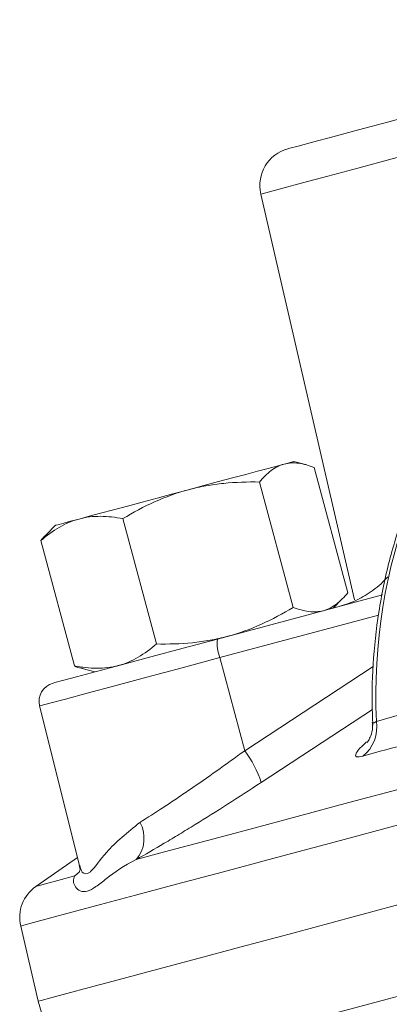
# Model space of a CAD drawing. Header units: millimetres. Extents: x -27 to 453, y -273 to 657.
# Tile 3 of 18: x 119 to 139, y 13 to 65. Entities that reach past the tile are written whole.
import ezdxf

# ---------------------------------------------------------------- set-up
doc = ezdxf.new("R2010")
doc.units = ezdxf.units.MM

msp = doc.modelspace()

# ---------------------------------------------------------------- linework, layer by layer
at = {"color": 7, "linetype": 'Continuous', "lineweight": 15}
for p, q in [((131.889, 55.63), (136.828, 34.235)), ((134.31, 41.347), (133.628, 41.53)), ((136.472, 34.611), (134.702, 41.217)), ((133.593, 33.84), (131.823, 40.445)), ((126.392, 31.91), (124.622, 38.516)), ((121.071, 38.165), (120.589, 37.683)), ((122.068, 30.751), (120.298, 37.357)), ((129.602, 32.169), (138.294, 34.498)), ((135.699, 33.803), (136.198, 34.302)), ((129.736, 31.188), (131.038, 26.285)), ((122.483, 30.614), (123.142, 30.438)), ((120.232, 28.641), (122.329, 20.23)), ((122.223, 20.658), (120.039, 19.129)), ((122.094, 19.68), (122.324, 19.877)), ((119.237, 17.041), (120.153, 13.073)), ((120.153, 13.073), (121.514, 8.622))]:
    msp.add_line(p, q, dxfattribs=at)
at = {"color": 8, "linetype": 'Continuous', "lineweight": 15}
for p, q in [((138.088, 33.426), (129.736, 31.188)), ((131.038, 26.285), (137.805, 30.714)), ((137.773, 28.459), (131.904, 24.608))]:
    msp.add_line(p, q, dxfattribs=at)
at = {"color": 7, "linetype": 'Continuous', "lineweight": 15, "flags": 128}
for points in [[(133.32, 58.012), (133.417, 58.038), (133.848, 58.153), (134.611, 58.358), (135.684, 58.645), (137.04, 59.009), (138.641, 59.438), (140.444, 59.921), (142.398, 60.444), (144.452, 60.995), (146.548, 61.556), (148.63, 62.114), (150.64, 62.653), (152.525, 63.158), (154.233, 63.615), (155.716, 64.013), (156.935, 64.34), (157.857, 64.587), (158.456, 64.747), (158.715, 64.816), (158.726, 64.819)], [(133.112, 41.392), (133.388, 41.466), (133.561, 41.512), (133.627, 41.53), (133.628, 41.53)], [(128.072, 40.041), (128.88, 40.258), (129.662, 40.467), (130.404, 40.666), (131.094, 40.851), (131.72, 41.019), (132.271, 41.166), (132.738, 41.291), (133.112, 41.392)], [(122.31, 38.497), (122.842, 38.64), (123.451, 38.803), (124.126, 38.984), (124.857, 39.18), (125.631, 39.387), (126.433, 39.602), (127.252, 39.822), (128.072, 40.041)], [(121.071, 38.165), (121.113, 38.177), (121.261, 38.216), (121.512, 38.284), (121.864, 38.378), (122.31, 38.497)], [(120.944, 29.849), (121.028, 29.872), (121.44, 29.982), (122.184, 30.181), (123.232, 30.462), (124.548, 30.815), (126.086, 31.227), (127.79, 31.684), (129.602, 32.169)], [(125.322, 20.544), (127.08, 21.016), (129.084, 21.553), (131.328, 22.154), (133.81, 22.819), (136.524, 23.546), (139.466, 24.334), (142.629, 25.182), (146.008, 26.087)], [(120.153, 13.073), (120.323, 13.118), (120.83, 13.254), (121.675, 13.48), (122.854, 13.796), (124.365, 14.201), (126.205, 14.694), (128.369, 15.274), (130.852, 15.939), (133.647, 16.688), (136.748, 17.519), (140.149, 18.431)]]:
    msp.add_lwpolyline(points, dxfattribs=at)
at = {"color": 8, "linetype": 'Continuous', "lineweight": 15, "flags": 128}
for points in [[(161.156, 63.472), (161.025, 63.437), (160.556, 63.312), (159.759, 63.098), (158.651, 62.801), (157.259, 62.428), (155.615, 61.988), (153.758, 61.49), (151.732, 60.947), (149.583, 60.371), (147.363, 59.776), (145.123, 59.176), (142.916, 58.585), (140.793, 58.016), (138.805, 57.483), (136.997, 56.999), (135.413, 56.574), (134.089, 56.22), (133.057, 55.943), (132.34, 55.751), (131.956, 55.648), (131.889, 55.63)], [(134.993, 12.233), (138.091, 13.063), (141.487, 13.973), (145.173, 14.961), (149.141, 16.024), (153.38, 17.16), (157.881, 18.366), (162.632, 19.639), (167.623, 20.976), (172.84, 22.374), (178.272, 23.83), (183.906, 25.339), (189.727, 26.899), (195.722, 28.506), (201.877, 30.155), (208.176, 31.843), (214.605, 33.565), (221.148, 35.318), (227.789, 37.098)], [(129.736, 31.188), (127.747, 30.655), (125.876, 30.154), (124.189, 29.701), (122.744, 29.314), (121.594, 29.006), (120.777, 28.787), (120.324, 28.666), (120.232, 28.641)], [(119.237, 17.041), (119.406, 17.086), (119.913, 17.222), (120.757, 17.448), (121.935, 17.764), (123.445, 18.168), (125.283, 18.661), (127.445, 19.24), (129.925, 19.905), (132.718, 20.653), (135.816, 21.483), (139.213, 22.393)], [(120.039, 19.129), (120.167, 19.163), (120.553, 19.267), (121.196, 19.439), (122.094, 19.68)]]:
    msp.add_lwpolyline(points, dxfattribs=at)
at = {"color": 7, "linetype": 'Continuous', "lineweight": 15}
for centre, radius, start, end in [((133.837, 56.08), 2, 105, 193), ((131.66, 31.95), 2.07, 173.9376, 201.6255), ((121.203, 28.883), 1, 105, 194), ((136.047, 27.526), 1.956, 308.6598, 8.9525), ((126.759, 23.016), 5.385, 17.1882, 37.3757), ((124, 21.67), 1.736, 319.5974, 28.8458), ((121.186, 17.491), 2, 125, 193)]:
    msp.add_arc(centre, radius, start, end, dxfattribs=at)
msp.add_ellipse((158.286, 29.619), major_axis=(1.125, 24.315), ratio=0.835249, start_param=0.696062, end_param=1.682999, dxfattribs=at)
for points, knots in [([(145.984, 48.804), (145.649, 48.487), (144.701, 47.589), (143.272, 45.924), (141.775, 43.767), (140.491, 41.423), (139.435, 38.925), (138.622, 36.304), (138.061, 33.592), (137.768, 30.873), (137.736, 28.877), (137.783, 27.813), (137.792, 27.626)], [0, 0, 0, 0, 0.061921, 0.175462, 0.28928, 0.403504, 0.518186, 0.633376, 0.749111, 0.865417, 0.976338, 1, 1, 1, 1]), ([(131.823, 40.445), (132.012, 40.679), (132.213, 40.885), (132.641, 41.209), (132.869, 41.327), (133.112, 41.392)], [0, 0, 0, 0, 0.5, 0.5, 1, 1, 1, 1]), ([(133.112, 41.392), (133.356, 41.457), (133.617, 41.469), (134.15, 41.401), (134.424, 41.324), (134.702, 41.217)], [0, 0, 0, 0, 0.5, 0.5, 1, 1, 1, 1]), ([(124.622, 38.516), (125.165, 38.845), (125.72, 39.145), (126.867, 39.661), (127.459, 39.877), (128.072, 40.041)], [0, 0, 0, 0, 0.5, 0.5, 1, 1, 1, 1]), ([(128.072, 40.041), (128.378, 40.123), (128.688, 40.192), (129.309, 40.304), (129.621, 40.346), (130.56, 40.441), (131.19, 40.459), (131.823, 40.445)], [0, 0, 0, 0, 0.25, 0.25, 0.5, 0.5, 1, 1, 1, 1]), ([(120.298, 37.357), (120.606, 37.623), (120.925, 37.86), (121.592, 38.248), (121.941, 38.399), (122.31, 38.497)], [0, 0, 0, 0, 0.5, 0.5, 1, 1, 1, 1]), ([(122.31, 38.497), (122.493, 38.546), (122.681, 38.583), (123.059, 38.629), (123.251, 38.639), (123.83, 38.638), (124.223, 38.592), (124.622, 38.516)], [0, 0, 0, 0, 0.25, 0.25, 0.5, 0.5, 1, 1, 1, 1]), ([(120.6, 37.673), (120.581, 37.661), (120.467, 37.593), (120.375, 37.464), (120.298, 37.357)], [0, 0, 0, 0, 0.16741, 1, 1, 1, 1]), ([(135.183, 33.664), (135.426, 33.73), (135.659, 33.85), (136.086, 34.175), (136.284, 34.379), (136.472, 34.611)], [0, 0, 0, 0, 0.5, 0.5, 1, 1, 1, 1]), ([(137.807, 34.745), (137.538, 34.546), (137.256, 34.377), (136.67, 34.095), (136.363, 33.981), (136.049, 33.896)], [0, 0, 0, 0, 0.5, 0.5, 1, 1, 1, 1]), ([(133.593, 33.84), (133.05, 33.511), (132.495, 33.211), (131.348, 32.694), (130.756, 32.478), (130.143, 32.314)], [0, 0, 0, 0, 0.5, 0.5, 1, 1, 1, 1]), ([(133.593, 33.84), (133.873, 33.732), (134.151, 33.654), (134.684, 33.587), (134.939, 33.599), (135.183, 33.664)], [0, 0, 0, 0, 0.5, 0.5, 1, 1, 1, 1]), ([(130.143, 32.314), (129.837, 32.232), (129.527, 32.163), (128.906, 32.052), (128.594, 32.009), (127.655, 31.914), (127.025, 31.897), (126.392, 31.91)], [0, 0, 0, 0, 0.25, 0.25, 0.5, 0.5, 1, 1, 1, 1]), ([(126.392, 31.91), (126.084, 31.644), (125.766, 31.407), (125.098, 31.019), (124.749, 30.869), (124.38, 30.77)], [0, 0, 0, 0, 0.5, 0.5, 1, 1, 1, 1]), ([(124.38, 30.77), (124.197, 30.721), (124.009, 30.685), (123.631, 30.638), (123.44, 30.628), (122.86, 30.63), (122.467, 30.675), (122.068, 30.751)], [0, 0, 0, 0, 0.25, 0.25, 0.5, 0.5, 1, 1, 1, 1]), ([(122.068, 30.751), (122.188, 30.697), (122.333, 30.632), (122.465, 30.63), (122.487, 30.629)], [0, 0, 0, 0, 0.832587, 1, 1, 1, 1]), ([(137.763, 27.793), (137.772, 27.695), (137.796, 27.438), (137.696, 27.086), (137.57, 26.82), (137.496, 26.716), (137.493, 26.713), (137.492, 26.712)], [0, 0, 0, 0, 0.180044, 0.46883, 0.69859, 0.871898, 1, 1, 1, 1]), ([(125.52, 22.507), (125.917, 22.754), (126.334, 23.022), (126.989, 23.451), (127.212, 23.599), (127.668, 23.904), (127.901, 24.062), (129.075, 24.865), (130.043, 25.553), (131.038, 26.285)], [0, 0, 0, 0, 0.25, 0.25, 0.375, 0.375, 0.5, 0.5, 1, 1, 1, 1]), ([(131.904, 24.608), (130.708, 23.819), (129.549, 23.08), (128.149, 22.216), (127.871, 22.046), (127.329, 21.718), (127.064, 21.559), (126.286, 21.098), (125.791, 20.811), (125.322, 20.544)], [0, 0, 0, 0, 0.5, 0.5, 0.625, 0.625, 0.75, 0.75, 1, 1, 1, 1]), ([(125.322, 20.544), (124.682, 20.23), (124.181, 19.868), (123.557, 19.387), (123.373, 19.237), (123.037, 18.998), (122.885, 18.911), (122.608, 18.837), (122.484, 18.85), (122.272, 18.942), (122.185, 19.019), (122.062, 19.195), (122.024, 19.294), (122.011, 19.493), (122.034, 19.592), (122.094, 19.68)], [0, 0, 0, 0, 0.25, 0.25, 0.375, 0.375, 0.5, 0.5, 0.625, 0.625, 0.75, 0.75, 0.875, 0.875, 1, 1, 1, 1]), ([(122.323, 20.227), (122.334, 20.186), (122.373, 20.047), (122.352, 19.97), (122.316, 19.848), (122.318, 19.854), (122.319, 19.857)], [0, 0, 0, 0, 0.096705, 0.3264, 0.680619, 1, 1, 1, 1])]:
    msp.add_open_spline(points, degree=3, knots=knots, dxfattribs=at)
for points in [[(138.583, 35.448), (138.367, 35.206), (138.104, 34.963), (137.807, 34.745)], [(137.979, 27.83), (138.786, 28.062), (139.596, 28.279), (140.408, 28.481)], [(139.686, 26.646), (138.878, 26.446), (138.072, 26.23), (137.268, 25.999)]]:
    msp.add_open_spline(points, degree=3, dxfattribs=at)
at = {"color": 8, "linetype": 'Continuous', "lineweight": 15}
for points, knots in [([(137.798, 27.794), (137.794, 27.777), (137.788, 27.749), (137.827, 27.741), (137.889, 27.767), (137.966, 27.821), (137.979, 27.83)], [0, 0, 0, 0, 0.2151203, 0.3398894, 0.8909332, 1, 1, 1, 1]), ([(137.268, 25.999), (137.13, 25.971), (136.854, 25.916), (136.871, 26.123), (137.091, 26.417), (137.38, 26.672), (137.465, 26.748)], [0, 0, 0, 0, 0.293532, 0.587633, 0.878104, 1, 1, 1, 1]), ([(122.351, 20.235), (122.387, 20.103), (122.477, 19.777), (122.73, 19.757), (123.123, 20.074), (123.721, 21.041), (124.876, 21.982), (125.52, 22.507)], [0, 0, 0, 0, 0.133691, 0.328399, 0.354512, 0.640005, 1, 1, 1, 1])]:
    msp.add_open_spline(points, degree=3, knots=knots, dxfattribs=at)

doc.saveas('drawing.dxf')
